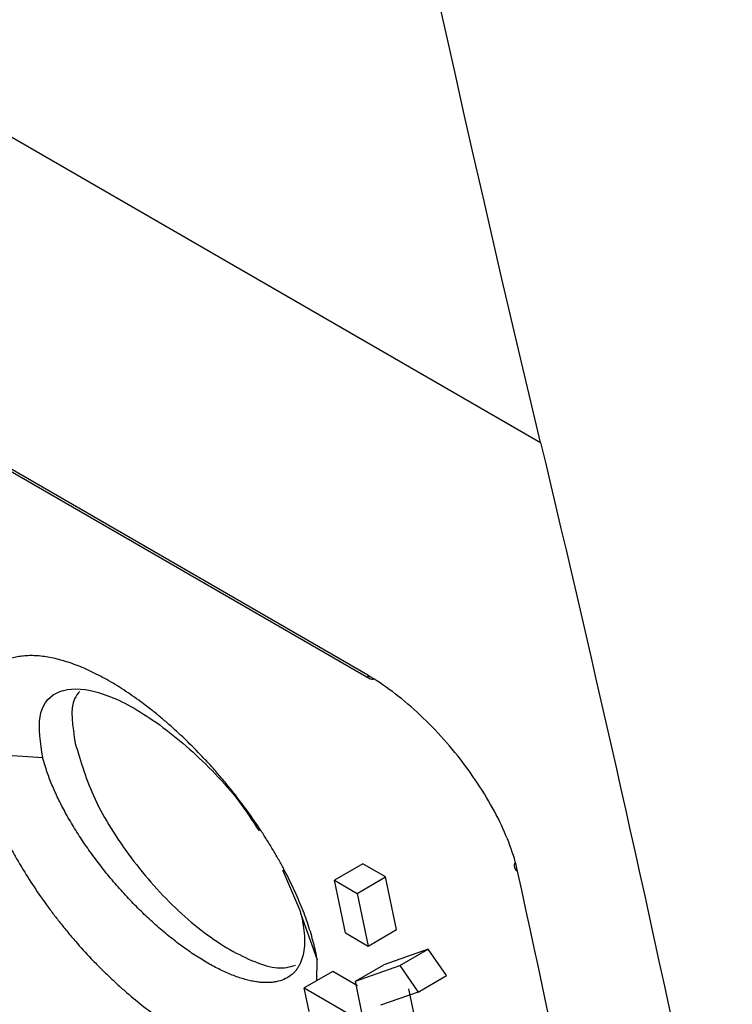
# Model space of a CAD drawing. Header units: millimetres. Extents: x -0.57 to 0.95, y -0.4 to 0.71.
# Tile 224 of 256: x 0.7411 to 0.7588, y 0.1972 to 0.2216. Entities that reach past the tile are written whole.
import ezdxf

# ---------------------------------------------------------------- set-up
doc = ezdxf.new("R2010")
doc.units = ezdxf.units.MM
doc.layers.add('FORMAT', color=7, linetype='Continuous')

msp = doc.modelspace()

# ---------------------------------------------------------------- linework, layer by layer
at = {"layer": 'FORMAT', "color": 7, "linetype": 'Continuous', "lineweight": 25}
for p, q in [((0.600951, 0.299522), (0.754079, 0.211123)), ((0.749779, 0.205335), (0.609663, 0.286222)), ((0.60972, 0.286136), (0.749836, 0.205249)), ((0.740012, 0.203409), (0.741693, 0.203287)), ((0.749657, 0.200647), (0.74895, 0.200239)), ((0.750223, 0.200321), (0.749657, 0.200647)), ((0.747658, 0.200498), (0.748084, 0.199514)), ((0.749516, 0.199912), (0.750223, 0.200321)), ((0.750498, 0.19901), (0.750223, 0.200321)), ((0.74895, 0.200239), (0.749516, 0.199912)), ((0.749225, 0.198928), (0.74895, 0.200239)), ((0.749516, 0.199912), (0.749791, 0.198601)), ((0.748109, 0.199419), (0.748524, 0.198257)), ((0.749225, 0.198928), (0.749791, 0.198601)), ((0.749791, 0.198601), (0.750498, 0.19901)), ((0.751283, 0.198524), (0.750181, 0.198137)), ((0.750576, 0.198116), (0.751283, 0.198524)), ((0.75174, 0.197867), (0.751283, 0.198524)), ((0.748513, 0.197741), (0.748524, 0.198257)), ((0.749474, 0.197729), (0.750181, 0.198137)), ((0.749474, 0.197729), (0.750576, 0.198116)), ((0.750576, 0.198116), (0.751033, 0.197459)), ((0.748908, 0.197969), (0.748201, 0.19756)), ((0.749524, 0.197613), (0.748908, 0.197969)), ((0.751033, 0.197459), (0.75174, 0.197867)), ((0.749685, 0.196703), (0.749474, 0.197729)), ((0.74832, 0.196976), (0.748201, 0.19756)), ((0.748201, 0.19756), (0.749685, 0.196703)), ((0.751033, 0.197459), (0.750096, 0.19713)), ((0.750958, 0.196785), (0.750803, 0.197539))]:
    msp.add_line(p, q, dxfattribs=at)
for centre, radius, start, end in [((0.749894, 0.205351), 0.0001160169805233, 187.983336, 282.661912), ((0.753577, 0.200608), 0.0001584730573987, 158.922839, 243.750135), ((0.09833, 0.05761), 0.6705704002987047, 10.963728, 12.300325)]:
    msp.add_arc(centre, radius, start, end, dxfattribs=at)
for points in [[(0.7540787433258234, 0.2111229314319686), (0.7488999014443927, 0.2327738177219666), (0.7446691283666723, 0.2552319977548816), (0.741401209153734, 0.2784189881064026)], [(0.7540787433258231, 0.2111229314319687), (0.7568000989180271, 0.1997459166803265), (0.7592469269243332, 0.1881336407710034), (0.7614163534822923, 0.1762997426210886)], [(0.7417198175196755, 0.2031875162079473), (0.7417103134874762, 0.203220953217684), (0.7417013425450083, 0.2032540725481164), (0.7416929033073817, 0.2032868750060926)], [(0.7480837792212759, 0.1995136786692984), (0.7480928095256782, 0.1994819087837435), (0.7481013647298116, 0.1994503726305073), (0.7481094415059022, 0.1994190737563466)]]:
    msp.add_open_spline(points, degree=3, dxfattribs=at)
for points, knots in [([(0.7485238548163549, 0.1982573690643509), (0.7484989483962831, 0.1983964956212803), (0.7484674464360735, 0.1985388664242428), (0.7483915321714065, 0.1988297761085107), (0.7483471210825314, 0.1989783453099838), (0.748270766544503, 0.1992059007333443), (0.7482436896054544, 0.199282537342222), (0.7481862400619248, 0.1994374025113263), (0.7481558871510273, 0.1995155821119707), (0.7480917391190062, 0.1996737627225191), (0.7480581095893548, 0.1997533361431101), (0.7479881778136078, 0.1999125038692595), (0.7479517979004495, 0.1999922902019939), (0.7478385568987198, 0.2002320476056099), (0.7477575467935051, 0.200392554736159), (0.7476278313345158, 0.2006342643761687), (0.7475832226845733, 0.2007149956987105), (0.7474912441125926, 0.2008767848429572), (0.7474438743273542, 0.2009578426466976), (0.7473463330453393, 0.2011202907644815), (0.7472961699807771, 0.2012016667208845), (0.7472187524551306, 0.2013240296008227), (0.7471925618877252, 0.2013648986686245), (0.7471397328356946, 0.2014462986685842), (0.7471130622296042, 0.2014868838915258), (0.746978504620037, 0.2016891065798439), (0.7468669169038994, 0.2018488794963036), (0.7466360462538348, 0.2021644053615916), (0.7465167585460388, 0.2023201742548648), (0.7463320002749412, 0.2025508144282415), (0.7462694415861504, 0.2026271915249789), (0.7461423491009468, 0.2027789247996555), (0.746077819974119, 0.202854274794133), (0.7459794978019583, 0.2029665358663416), (0.7459464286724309, 0.2030038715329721), (0.7458801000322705, 0.2030779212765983), (0.7458468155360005, 0.2031146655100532), (0.7457466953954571, 0.2032239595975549), (0.74567945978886, 0.2032957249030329), (0.7454766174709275, 0.2035074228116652), (0.7453396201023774, 0.2036440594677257), (0.7451316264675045, 0.2038421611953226), (0.7450618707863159, 0.2039070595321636), (0.7449215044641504, 0.20403456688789), (0.7448508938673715, 0.2040971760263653), (0.7447088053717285, 0.2042200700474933), (0.7446373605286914, 0.2042803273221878), (0.7445294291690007, 0.204369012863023), (0.7444933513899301, 0.2043982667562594), (0.7444213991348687, 0.2044558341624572), (0.7443854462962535, 0.204484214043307), (0.7442060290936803, 0.2046238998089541), (0.7440632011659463, 0.2047289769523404), (0.743779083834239, 0.2049259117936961), (0.7436377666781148, 0.2050177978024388), (0.7434269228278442, 0.2051456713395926), (0.7433568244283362, 0.2051866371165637), (0.7432170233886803, 0.2052651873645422), (0.7431472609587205, 0.2053028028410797), (0.7430083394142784, 0.2053744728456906), (0.7429397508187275, 0.2054082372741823), (0.7428040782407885, 0.2054718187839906), (0.7427370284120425, 0.2055016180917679), (0.742538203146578, 0.2055851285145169), (0.7424087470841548, 0.2056329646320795), (0.7422191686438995, 0.2056930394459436), (0.7421567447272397, 0.2057111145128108), (0.7420334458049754, 0.2057433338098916), (0.7419725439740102, 0.2057574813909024), (0.7418524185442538, 0.2057817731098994), (0.7417929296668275, 0.2057919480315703), (0.7416767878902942, 0.2058080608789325), (0.7416199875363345, 0.2058140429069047), (0.7415089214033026, 0.2058219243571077), (0.7414546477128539, 0.205823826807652), (0.7413485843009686, 0.2058236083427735), (0.7412967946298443, 0.2058214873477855), (0.7411956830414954, 0.2058132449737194), (0.741146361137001, 0.2058071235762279), (0.7410501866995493, 0.2057908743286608), (0.7410033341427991, 0.2057807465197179), (0.740912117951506, 0.205756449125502), (0.7408677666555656, 0.2057422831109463), (0.7408030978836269, 0.2057179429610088), (0.7407818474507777, 0.2057093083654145), (0.7407402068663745, 0.2056911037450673), (0.7407197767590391, 0.205681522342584), (0.7406196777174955, 0.2056312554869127), (0.7405459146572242, 0.205583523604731), (0.7404107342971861, 0.2054734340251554), (0.740349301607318, 0.2054110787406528), (0.7402387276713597, 0.2052717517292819), (0.7401895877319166, 0.2051947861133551), (0.7401039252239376, 0.2050257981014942), (0.7400680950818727, 0.2049351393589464), (0.7400099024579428, 0.2047419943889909), (0.739987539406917, 0.2046395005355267), (0.7399561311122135, 0.2044227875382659), (0.739947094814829, 0.2043085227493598), (0.7399436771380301, 0.2041283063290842), (0.7399442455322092, 0.2040666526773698), (0.739948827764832, 0.2039405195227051), (0.7399528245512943, 0.2038764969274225), (0.7399641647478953, 0.2037464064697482), (0.7399715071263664, 0.2036803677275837), (0.7399894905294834, 0.2035463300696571), (0.7400001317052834, 0.203478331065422), (0.7400124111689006, 0.2034093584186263)], [0.0198133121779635, 0.0198133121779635, 0.0198133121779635, 0.0198133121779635, 0.0204041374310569, 0.0204041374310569, 0.0209949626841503, 0.0209949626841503, 0.0212903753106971, 0.0212903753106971, 0.0215857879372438, 0.0215857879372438, 0.0218812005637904, 0.0218812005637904, 0.0221766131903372, 0.0221766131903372, 0.0227674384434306, 0.0227674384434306, 0.0230628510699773, 0.0230628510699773, 0.023358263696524, 0.023358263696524, 0.0236536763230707, 0.0236536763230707, 0.023801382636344, 0.023801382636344, 0.0239490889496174, 0.0239490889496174, 0.0245399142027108, 0.0245399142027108, 0.0251307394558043, 0.0251307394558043, 0.0254261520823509, 0.0254261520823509, 0.0257215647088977, 0.0257215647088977, 0.025869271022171, 0.025869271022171, 0.0260169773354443, 0.0260169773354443, 0.0263123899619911, 0.0263123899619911, 0.0269032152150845, 0.0269032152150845, 0.0271986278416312, 0.0271986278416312, 0.0274940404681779, 0.0274940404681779, 0.0277894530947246, 0.0277894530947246, 0.027937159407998, 0.027937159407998, 0.0280848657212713, 0.0280848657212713, 0.0286756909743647, 0.0286756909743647, 0.0292665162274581, 0.0292665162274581, 0.0295619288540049, 0.0295619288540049, 0.0298573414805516, 0.0298573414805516, 0.0301527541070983, 0.0301527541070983, 0.030448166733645, 0.030448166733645, 0.0310389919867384, 0.0310389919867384, 0.0313344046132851, 0.0313344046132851, 0.0316298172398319, 0.0316298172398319, 0.0319252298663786, 0.0319252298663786, 0.0322206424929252, 0.0322206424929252, 0.032516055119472, 0.032516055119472, 0.0328114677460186, 0.0328114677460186, 0.0331068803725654, 0.0331068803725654, 0.0334022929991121, 0.0334022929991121, 0.0336977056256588, 0.0336977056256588, 0.0338454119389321, 0.0338454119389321, 0.0339931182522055, 0.0339931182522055, 0.0345839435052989, 0.0345839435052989, 0.0351747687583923, 0.0351747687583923, 0.0357655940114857, 0.0357655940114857, 0.0363564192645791, 0.0363564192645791, 0.0369472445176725, 0.0369472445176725, 0.037538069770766, 0.037538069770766, 0.0378334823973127, 0.0378334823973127, 0.0381288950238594, 0.0381288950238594, 0.0384243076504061, 0.0384243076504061, 0.0387197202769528, 0.0387197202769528, 0.0387197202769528, 0.0387197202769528]), ([(0.7535070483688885, 0.2004659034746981), (0.7534189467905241, 0.2008698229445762), (0.7532513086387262, 0.201321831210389), (0.752905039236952, 0.2020088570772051), (0.7527736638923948, 0.2022406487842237), (0.7524782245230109, 0.202708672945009), (0.7523186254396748, 0.202937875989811), (0.7519762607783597, 0.2033869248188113), (0.7517912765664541, 0.203609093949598), (0.7514091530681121, 0.2040292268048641), (0.7512122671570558, 0.2042274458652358), (0.7508067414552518, 0.204599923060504), (0.7505979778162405, 0.2047737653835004), (0.7501871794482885, 0.205081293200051), (0.7499827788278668, 0.2052172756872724), (0.7497794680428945, 0.2053346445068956)], [0, 0, 0, 0, 0.2500000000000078, 0.2500000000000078, 0.3750000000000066, 0.3750000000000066, 0.5000000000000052, 0.5000000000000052, 0.6250000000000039, 0.6250000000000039, 0.7500000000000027, 0.7500000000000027, 0.8750000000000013, 0.8750000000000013, 1, 1, 1, 1]), ([(0.7416929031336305, 0.2032868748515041), (0.7416365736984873, 0.2036528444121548), (0.7415238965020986, 0.2043849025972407), (0.7419641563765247, 0.2049766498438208), (0.7426816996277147, 0.2050391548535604), (0.7434231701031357, 0.2048013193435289), (0.7440374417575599, 0.204488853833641), (0.7446880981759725, 0.2040546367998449), (0.7455556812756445, 0.203338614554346), (0.7464469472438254, 0.202438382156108), (0.746912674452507, 0.2017189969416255), (0.7470753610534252, 0.2014677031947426)], [0, 0, 0, 0, 0.1527526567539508, 0.3055550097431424, 0.4582889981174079, 0.5356387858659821, 0.6117769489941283, 0.6877819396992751, 0.7652644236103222, 0.9180027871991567, 1, 1, 1, 1]), ([(0.742613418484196, 0.2049355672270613), (0.7425659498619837, 0.2048782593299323), (0.7423466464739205, 0.2046134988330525), (0.7424348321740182, 0.2040677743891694), (0.7425039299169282, 0.2036401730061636)], [0, 0, 0, 0, 0.2164518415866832, 1, 1, 1, 1]), ([(0.7425039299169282, 0.2036401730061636), (0.7426377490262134, 0.2031875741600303), (0.7429052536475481, 0.2022828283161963), (0.7438506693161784, 0.2007704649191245), (0.7448543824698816, 0.1996429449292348), (0.7457101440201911, 0.198923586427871), (0.7463563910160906, 0.1984909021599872), (0.746969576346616, 0.1981999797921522), (0.7475592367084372, 0.1980089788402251), (0.7478393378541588, 0.1980849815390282), (0.747980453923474, 0.1981232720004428)], [0, 0, 0, 0, 0.1814031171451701, 0.3626251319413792, 0.543713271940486, 0.6346675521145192, 0.7256949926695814, 0.8169763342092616, 0.9077919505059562, 0.9999999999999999, 0.9999999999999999, 0.9999999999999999, 0.9999999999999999]), ([(0.7400124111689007, 0.2034093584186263), (0.7400369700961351, 0.2032714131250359), (0.7400680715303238, 0.2031295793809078), (0.7401434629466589, 0.2028380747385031), (0.7401877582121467, 0.2026883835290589), (0.740289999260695, 0.2023809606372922), (0.7403471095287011, 0.2022257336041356), (0.7404729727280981, 0.2019122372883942), (0.7405417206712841, 0.201753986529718), (0.7406535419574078, 0.2015143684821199), (0.7406922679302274, 0.2014341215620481), (0.7407726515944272, 0.2012728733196), (0.7408143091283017, 0.201191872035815), (0.7409006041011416, 0.2010291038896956), (0.740945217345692, 0.200947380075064), (0.741037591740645, 0.2007829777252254), (0.7410850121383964, 0.2007009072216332), (0.741230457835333, 0.2004559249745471), (0.7413319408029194, 0.2002936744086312), (0.7415436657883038, 0.1999715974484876), (0.7416539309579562, 0.199811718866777), (0.7418260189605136, 0.1995736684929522), (0.7418844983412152, 0.1994946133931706), (0.7420037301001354, 0.1993371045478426), (0.7420644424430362, 0.1992587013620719), (0.7421883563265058, 0.1991023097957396), (0.7422511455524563, 0.1990248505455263), (0.7423777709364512, 0.1988721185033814), (0.7424417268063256, 0.1987966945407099), (0.7426353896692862, 0.1985733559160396), (0.7427669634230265, 0.1984282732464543), (0.7429679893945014, 0.1982163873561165), (0.7430356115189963, 0.1981467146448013), (0.74317209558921, 0.1980093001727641), (0.7432409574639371, 0.1979415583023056), (0.7433799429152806, 0.1978080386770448), (0.7434500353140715, 0.1977422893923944), (0.7435916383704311, 0.1976126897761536), (0.7436625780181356, 0.1975493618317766), (0.7438751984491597, 0.1973642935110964), (0.7440171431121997, 0.1972469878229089), (0.744301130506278, 0.1970246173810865), (0.7444432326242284, 0.1969194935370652), (0.7446565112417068, 0.1967710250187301), (0.7447276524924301, 0.1967230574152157), (0.7448699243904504, 0.1966302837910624), (0.7449412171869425, 0.1965853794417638), (0.7450833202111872, 0.1964990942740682), (0.7451536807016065, 0.1964579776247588), (0.7452933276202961, 0.1963795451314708), (0.7453625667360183, 0.196342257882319), (0.7455685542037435, 0.1962361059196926), (0.7457035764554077, 0.1961729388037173), (0.7459026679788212, 0.1960895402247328), (0.7459684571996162, 0.196063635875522), (0.7460988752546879, 0.1960156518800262), (0.7461635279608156, 0.1959935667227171), (0.7462915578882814, 0.1959533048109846), (0.7463551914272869, 0.1959350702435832), (0.7464798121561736, 0.1959029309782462), (0.746541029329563, 0.1958889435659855), (0.7466612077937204, 0.1958650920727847), (0.7467201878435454, 0.1958552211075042), (0.7468359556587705, 0.195839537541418), (0.7468927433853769, 0.1958337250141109), (0.7470041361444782, 0.1958261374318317), (0.7470587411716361, 0.195824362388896), (0.7471657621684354, 0.1958248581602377), (0.7472181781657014, 0.1958271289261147), (0.7473207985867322, 0.1958357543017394), (0.7473709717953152, 0.1958421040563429), (0.7474691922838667, 0.1958589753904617), (0.7475169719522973, 0.1958694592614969), (0.7476554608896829, 0.1959067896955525), (0.7477418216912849, 0.1959395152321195), (0.747902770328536, 0.1960202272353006), (0.7479773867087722, 0.1960682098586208), (0.748080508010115, 0.1961516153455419), (0.7481134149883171, 0.1961813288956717), (0.7481762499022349, 0.1962446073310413), (0.7482062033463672, 0.1962782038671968), (0.7482629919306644, 0.1963492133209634), (0.7482896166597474, 0.1963863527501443), (0.7483394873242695, 0.1964639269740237), (0.7483627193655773, 0.196504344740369), (0.7484273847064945, 0.1966304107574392), (0.7484637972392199, 0.1967208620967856), (0.7484935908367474, 0.1968177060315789), (0.7484936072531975, 0.1968177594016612), (0.7484936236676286, 0.1968178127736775)], [0.0009069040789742, 0.0009069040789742, 0.0009069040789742, 0.0009069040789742, 0.0014977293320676, 0.0014977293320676, 0.002088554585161, 0.002088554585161, 0.0026793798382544, 0.0026793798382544, 0.0032702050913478, 0.0032702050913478, 0.0035656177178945, 0.0035656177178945, 0.0038610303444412, 0.0038610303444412, 0.004156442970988, 0.004156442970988, 0.0044518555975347, 0.0044518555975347, 0.0050426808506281, 0.0050426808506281, 0.0056335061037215, 0.0056335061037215, 0.0059289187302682, 0.0059289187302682, 0.0062243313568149, 0.0062243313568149, 0.0065197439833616, 0.0065197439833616, 0.0068151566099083, 0.0068151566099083, 0.0074059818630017, 0.0074059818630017, 0.0077013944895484, 0.0077013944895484, 0.0079968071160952, 0.0079968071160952, 0.0082922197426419, 0.0082922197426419, 0.0085876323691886, 0.0085876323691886, 0.009178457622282, 0.009178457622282, 0.0097692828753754, 0.0097692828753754, 0.0100646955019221, 0.0100646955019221, 0.0103601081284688, 0.0103601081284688, 0.0106555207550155, 0.0106555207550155, 0.0109509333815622, 0.0109509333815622, 0.0115417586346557, 0.0115417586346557, 0.0118371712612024, 0.0118371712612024, 0.0121325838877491, 0.0121325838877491, 0.0124279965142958, 0.0124279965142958, 0.0127234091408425, 0.0127234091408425, 0.0130188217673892, 0.0130188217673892, 0.0133142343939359, 0.0133142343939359, 0.0136096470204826, 0.0136096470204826, 0.0139050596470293, 0.0139050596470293, 0.014200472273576, 0.014200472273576, 0.0144958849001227, 0.0144958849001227, 0.0150867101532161, 0.0150867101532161, 0.0156775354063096, 0.0156775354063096, 0.0159729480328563, 0.0159729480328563, 0.016268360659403, 0.016268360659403, 0.0165637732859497, 0.0165637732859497, 0.0168591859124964, 0.0168591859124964, 0.0174500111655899, 0.0174500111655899, 0.017450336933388, 0.017450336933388, 0.017450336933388, 0.017450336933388]), ([(0.7481094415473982, 0.1994190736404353), (0.7481224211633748, 0.1993687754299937), (0.7481341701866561, 0.1993190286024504), (0.7481551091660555, 0.199220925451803), (0.7481642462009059, 0.199172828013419), (0.7481876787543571, 0.1990313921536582), (0.7481980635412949, 0.1989406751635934), (0.7482057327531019, 0.1988103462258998), (0.7482069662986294, 0.1987678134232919), (0.7482067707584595, 0.1986845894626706), (0.7482053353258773, 0.1986440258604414), (0.7481970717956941, 0.1985261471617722), (0.7481863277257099, 0.198452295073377), (0.7481545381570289, 0.1983139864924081), (0.7481334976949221, 0.1982495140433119), (0.7480941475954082, 0.198159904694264), (0.7480797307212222, 0.1981312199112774), (0.7480482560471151, 0.1980762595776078), (0.7480312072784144, 0.1980499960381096), (0.7479943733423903, 0.197999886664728), (0.7479747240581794, 0.1979762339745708), (0.7479330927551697, 0.1979318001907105), (0.7479110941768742, 0.1979109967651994), (0.7478416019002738, 0.1978527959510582), (0.7477906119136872, 0.1978195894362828), (0.7476793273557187, 0.1977643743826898), (0.747619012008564, 0.1977423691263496), (0.7475214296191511, 0.1977179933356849), (0.747487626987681, 0.1977113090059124), (0.7474178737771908, 0.1977009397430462), (0.7473821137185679, 0.1976972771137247), (0.7473087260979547, 0.197692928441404), (0.7472711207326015, 0.1976922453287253), (0.7471941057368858, 0.1976938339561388), (0.7471546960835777, 0.1976961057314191), (0.7470740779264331, 0.197703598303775), (0.747032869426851, 0.1977088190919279), (0.7469486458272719, 0.1977222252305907), (0.7469056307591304, 0.1977304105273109), (0.7468177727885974, 0.1977497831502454), (0.7467729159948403, 0.1977609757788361), (0.7466813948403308, 0.1977864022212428), (0.7466345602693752, 0.1978006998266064), (0.7465401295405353, 0.1978320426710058), (0.7464923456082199, 0.1978491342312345), (0.7463957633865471, 0.1978860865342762), (0.7463469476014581, 0.1979059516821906), (0.7461989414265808, 0.197969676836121), (0.7460981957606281, 0.198017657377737), (0.7459439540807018, 0.1980979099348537), (0.7458920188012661, 0.1981260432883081), (0.7457870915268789, 0.1981851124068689), (0.7457341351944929, 0.1982160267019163), (0.7456270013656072, 0.1982808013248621), (0.7455731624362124, 0.1983144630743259), (0.7454655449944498, 0.1983839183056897), (0.7454116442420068, 0.1984197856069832), (0.7452497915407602, 0.198530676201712), (0.7451416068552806, 0.1986090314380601), (0.7449247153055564, 0.1987744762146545), (0.7448159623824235, 0.1988616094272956), (0.7446525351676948, 0.1989988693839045), (0.7445979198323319, 0.199045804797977), (0.7444887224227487, 0.1991417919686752), (0.7444345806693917, 0.1991904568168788), (0.7443270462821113, 0.1992892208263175), (0.7442736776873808, 0.1993392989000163), (0.7441677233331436, 0.1994408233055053), (0.7441151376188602, 0.199492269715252), (0.7439585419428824, 0.1996486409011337), (0.7438556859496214, 0.1997555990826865), (0.7437037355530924, 0.1999200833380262), (0.7436534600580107, 0.1999756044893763), (0.7435537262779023, 0.2000879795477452), (0.7435041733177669, 0.2001449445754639), (0.7434061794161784, 0.2002599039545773), (0.7433580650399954, 0.2003175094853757), (0.74326337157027, 0.2004331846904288), (0.7432168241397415, 0.2004912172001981), (0.7430795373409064, 0.2006658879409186), (0.7429911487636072, 0.2007830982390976), (0.7428205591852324, 0.2010190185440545), (0.7427383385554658, 0.2011377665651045), (0.7426197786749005, 0.201316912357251), (0.7425809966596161, 0.201376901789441), (0.7425051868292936, 0.2014970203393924), (0.7424684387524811, 0.201556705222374), (0.7423970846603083, 0.201675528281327), (0.7423624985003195, 0.2017346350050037), (0.7422954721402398, 0.2018522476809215), (0.7422630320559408, 0.2019107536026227), (0.7421689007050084, 0.202085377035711), (0.7421103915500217, 0.2022006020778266), (0.7420018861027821, 0.202428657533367), (0.7419518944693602, 0.2025414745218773), (0.7418606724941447, 0.2027646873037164), (0.7418201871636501, 0.2028732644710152), (0.7417608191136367, 0.2030497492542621), (0.7417392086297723, 0.2031192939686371), (0.7417198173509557, 0.2031875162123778)], [0.0011012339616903, 0.0011012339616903, 0.0011012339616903, 0.0011012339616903, 0.0013966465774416, 0.0013966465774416, 0.0016920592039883, 0.0016920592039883, 0.0022828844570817, 0.0022828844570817, 0.0025782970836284, 0.0025782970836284, 0.0028737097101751, 0.0028737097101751, 0.0034645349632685, 0.0034645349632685, 0.004055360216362, 0.004055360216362, 0.0043507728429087, 0.0043507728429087, 0.0046461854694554, 0.0046461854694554, 0.0049415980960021, 0.0049415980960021, 0.0052370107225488, 0.0052370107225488, 0.0058278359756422, 0.0058278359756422, 0.0064186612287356, 0.0064186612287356, 0.0067140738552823, 0.0067140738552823, 0.007009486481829, 0.007009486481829, 0.0073048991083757, 0.0073048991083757, 0.0076003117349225, 0.0076003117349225, 0.0078957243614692, 0.0078957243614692, 0.0081911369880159, 0.0081911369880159, 0.0084865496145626, 0.0084865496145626, 0.0087819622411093, 0.0087819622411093, 0.009077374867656, 0.009077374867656, 0.0093727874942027, 0.0093727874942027, 0.0099636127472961, 0.0099636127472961, 0.0102590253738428, 0.0102590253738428, 0.0105544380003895, 0.0105544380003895, 0.0108498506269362, 0.0108498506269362, 0.0111452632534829, 0.0111452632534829, 0.0117360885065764, 0.0117360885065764, 0.0123269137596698, 0.0123269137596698, 0.0126223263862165, 0.0126223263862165, 0.0129177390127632, 0.0129177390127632, 0.0132131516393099, 0.0132131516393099, 0.0135085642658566, 0.0135085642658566, 0.01409938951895, 0.01409938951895, 0.0143948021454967, 0.0143948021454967, 0.0146902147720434, 0.0146902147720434, 0.0149856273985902, 0.0149856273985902, 0.0152810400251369, 0.0152810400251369, 0.0158718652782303, 0.0158718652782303, 0.0164626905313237, 0.0164626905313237, 0.0167581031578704, 0.0167581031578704, 0.0170535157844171, 0.0170535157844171, 0.0173489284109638, 0.0173489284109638, 0.0176443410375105, 0.0176443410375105, 0.0182351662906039, 0.0182351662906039, 0.0188259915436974, 0.0188259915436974, 0.0194168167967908, 0.0194168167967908, 0.019813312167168, 0.019813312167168, 0.019813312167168, 0.019813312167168])]:
    msp.add_open_spline(points, degree=3, knots=knots, dxfattribs=at)

doc.saveas('drawing.dxf')
